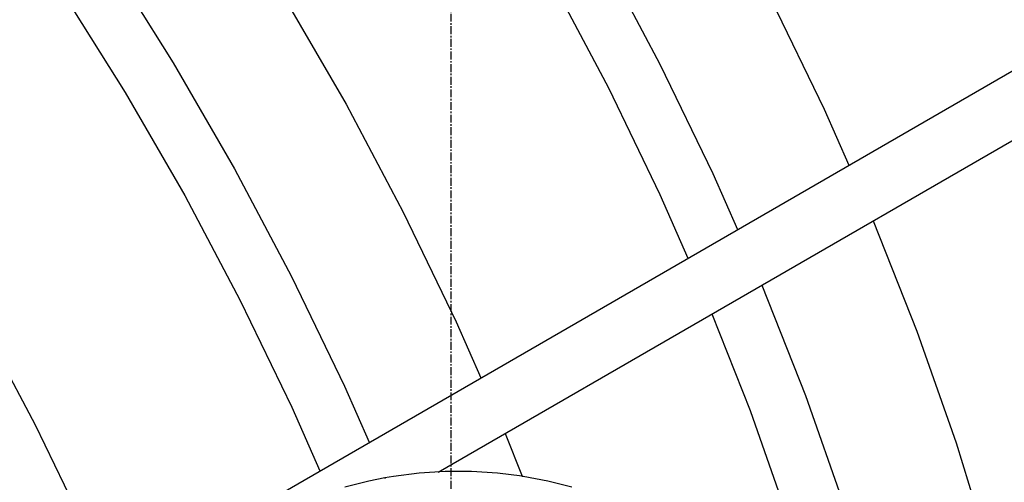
# Model space of a CAD drawing. Extents: x -18027 to -11651, y 1687 to 5059.
# Tile 140 of 170: x -13487 to -13425, y 2956 to 2985. Entities that reach past the tile are written whole.
import ezdxf

# ---------------------------------------------------------------- set-up
doc = ezdxf.new("R2010")
doc.units = 0
doc.header["$MEASUREMENT"] = 0
doc.linetypes.add('CENTER1', pattern=[0.6625, 0.5, -0.075, 0.0125, -0.075])
doc.layers.get('0').update_dxf_attribs({"linetype": 'CONTINUOUS'})
for name, color, linetype in [('CENTERLINE', 3, 'CENTER1'), ('PIPING-VENT-ISO', 3, 'CONTINUOUS'), ('TANK', 2, 'CONTINUOUS')]:
    doc.layers.add(name, color=color, linetype=linetype)

# ---------------------------------------------------------------- blocks, each defined once
blk = doc.blocks.new('12-14 TANKS')
for p, q in [((53.187, 63.407), (54.999, 59.987)), ((37.527, 63.306), (39.582, 60.027)), ((51.61, 62.557), (53.373, 59.231)), ((36.059, 62.275), (38.058, 59.086)), ((43.118, 62.068), (45.056, 58.712)), ((58.535, 62.028), (60.215, 58.558)), ((39.582, 60.027), (41.52, 56.67)), ((54.999, 59.987), (56.679, 56.517)), ((38.058, 59.086), (39.943, 55.821)), ((53.373, 59.231), (55.007, 55.856)), ((45.056, 58.712), (46.868, 55.292)), ((60.215, 58.558), (60.995, 56.782)), ((41.52, 56.67), (43.332, 53.251)), ((56.679, 56.517), (57.459, 54.74)), ((39.943, 55.821), (41.706, 52.495)), ((55.007, 55.856), (55.894, 53.836)), ((46.868, 55.292), (48.547, 51.822)), ((61.767, 55.022), (63.15, 51.523)), ((43.332, 53.251), (45.012, 49.781)), ((58.231, 52.98), (59.614, 49.482)), ((41.706, 52.495), (43.339, 49.12)), ((33.388, 51.976), (35.201, 48.556)), ((48.547, 51.822), (49.328, 50.044)), ((56.654, 52.069), (57.861, 49.013)), ((63.15, 51.523), (64.394, 47.985)), ((45.012, 49.781), (45.793, 48.002)), ((59.614, 49.482), (60.858, 45.944)), ((43.339, 49.12), (44.228, 47.098)), ((57.861, 49.013), (59.071, 45.573)), ((35.201, 48.556), (36.88, 45.086)), ((50.1, 48.284), (50.637, 46.926)), ((64.394, 47.985), (65.482, 44.453)), ((46.29, 46.871), (45.776, 46.774)), ((46.565, 46.922), (46.29, 46.871)), ((46.29, 46.871), (46.296, 46.858)), ((47.376, 47.022), (46.565, 46.922)), ((48.201, 47.072), (47.376, 47.022)), ((49.03, 47.072), (48.201, 47.072)), ((49.855, 47.022), (49.03, 47.072)), ((50.637, 46.926), (49.855, 47.022)), ((50.637, 46.926), (50.638, 46.924)), ((50.666, 46.922), (50.637, 46.926)), ((50.639, 46.921), (50.642, 46.913)), ((51.454, 46.774), (50.666, 46.922)), ((45.776, 46.774), (45.019, 46.579)), ((52.212, 46.579), (51.454, 46.774))]:
    blk.add_line(p, q)

msp = doc.modelspace()

# ---------------------------------------------------------------- linework, layer by layer
at = {"layer": 'CENTERLINE', "color": 3, "linetype": 'CENTER1'}
msp.add_line((-13459.973, 2949.333), (-13459.973, 3106.069), dxfattribs=at)
at = {"layer": 'PIPING-VENT-ISO'}
for p, q in [((-13602.915, 2879.102, 0), (-13418.943, 2985.364, 0)), ((-13460.784, 2956.785, 0), (-13418.971, 2980.936, 0))]:
    msp.add_line(p, q, dxfattribs=at)

# ---------------------------------------------------------------- block references
at = {"layer": 'TANK', "xscale": 2, "yscale": 2, "zscale": 2}
msp.add_blockref('12-14 TANKS', (-13556.742, 2862.668), dxfattribs=at)

doc.saveas('drawing.dxf')
